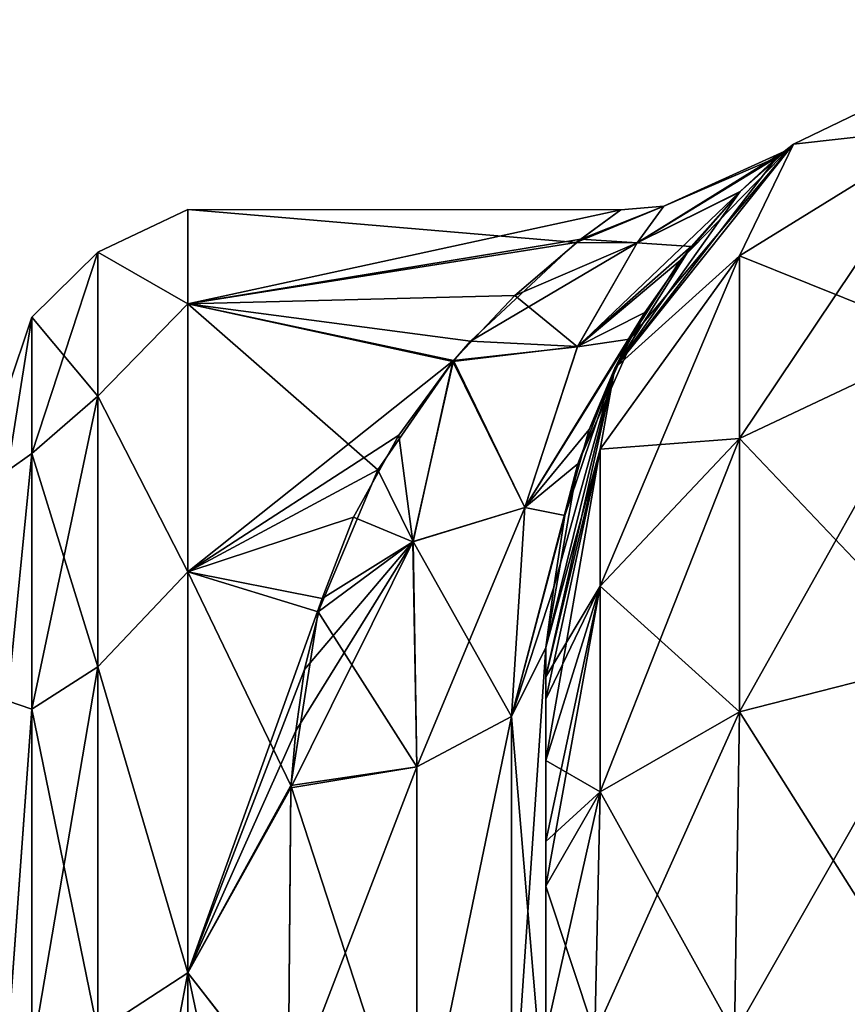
# Model space of a CAD drawing. Extents: x -23 to 470, y -2000 to 0.
# Tile 237 of 252: x 414 to 430, y -19 to 0. Entities that reach past the tile are written whole.
import ezdxf

# ---------------------------------------------------------------- set-up
doc = ezdxf.new("R2010")
doc.units = 0
doc.header["$LTSCALE"] = 65.185185
for name, color, linetype in [('482', 7, 'CONTINUOUS'), ('487', 7, 'CONTINUOUS'), ('500', 7, 'CONTINUOUS'), ('501', 7, 'CONTINUOUS'), ('502', 7, 'CONTINUOUS'), ('510', 7, 'CONTINUOUS'), ('511', 7, 'CONTINUOUS'), ('512', 7, 'CONTINUOUS'), ('516', 7, 'CONTINUOUS')]:
    doc.layers.add(name, color=color, linetype=linetype)

msp = doc.modelspace()

# ---------------------------------------------------------------- linework, layer by layer
at = {"layer": '482', "linetype": 'CONTINUOUS'}
for points in [[(424.45, -51.35, -40.999), (424.45, -52.918, -33.145), (424.45, -12.5, -54), (424.45, -51.35, -40.999)], [(424.45, -12.5, -54), (424.45, -52.918, -33.145), (424.45, -31.825, -28.742), (424.45, -12.5, -54)], [(424.45, -52.917, -48.853), (424.45, -51.35, -40.999), (424.45, -12.5, -54), (424.45, -52.917, -48.853)], [(424.45, -57.385, -55.521), (424.45, -52.917, -48.853), (424.45, -12.5, -54), (424.45, -57.385, -55.521)], [(424.45, -13.067, -56.86), (424.45, -57.385, -55.521), (424.45, -12.5, -54), (424.45, -13.067, -56.86)], [(424.45, -12.5, -24.51), (424.45, -12.5, -54), (424.45, -21.766, -28.319), (424.45, -12.5, -24.51)], [(424.45, -21.766, -28.319), (424.45, -12.5, -54), (424.45, -31.825, -28.742), (424.45, -21.766, -28.319)], [(424.45, -12.5, 54), (424.45, -12.5, 24.51), (424.45, -52.918, 48.855), (424.45, -12.5, 54)], [(424.45, -52.918, 48.855), (424.45, -12.5, 24.51), (424.45, -51.35, 41.001), (424.45, -52.918, 48.855)], [(424.45, -51.35, 41.001), (424.45, -12.5, 24.51), (424.45, -21.765, 28.319), (424.45, -51.35, 41.001)], [(424.45, -13.067, 56.86), (424.45, -12.5, 54), (424.45, -57.386, 55.522), (424.45, -13.067, 56.86)], [(424.45, -57.386, 55.522), (424.45, -12.5, 54), (424.45, -52.918, 48.855), (424.45, -57.386, 55.522)], [(424.45, -13.5, -57.734), (424.45, -57.385, -55.521), (424.45, -13.067, -56.86), (424.45, -13.5, -57.734)], [(424.45, -13.5, 57.734), (424.45, -13.067, 56.86), (424.45, -64.082, 59.965), (424.45, -13.5, 57.734)], [(424.45, -64.082, 59.965), (424.45, -13.067, 56.86), (424.45, -57.386, 55.522), (424.45, -64.082, 59.965)], [(424.45, -14.695, -59.301), (424.45, -57.385, -55.521), (424.45, -13.5, -57.734), (424.45, -14.695, -59.301)], [(424.45, -14.695, 59.301), (424.45, -13.5, 57.734), (424.45, -64.082, 59.965), (424.45, -14.695, 59.301)], [(424.45, -64.081, -59.965), (424.45, -57.385, -55.521), (424.45, -14.695, -59.301), (424.45, -64.081, -59.965)], [(424.45, -16.266, -60.5), (424.45, -64.081, -59.965), (424.45, -14.695, -59.301), (424.45, -16.266, -60.5)], [(424.45, -16.266, 60.5), (424.45, -14.695, 59.301), (424.45, -64.082, 59.965), (424.45, -16.266, 60.5)], [(424.45, -17.135, -60.931), (424.45, -64.081, -59.965), (424.45, -16.266, -60.5), (424.45, -17.135, -60.931)], [(424.45, -17.135, 60.931), (424.45, -16.266, 60.5), (424.45, -71.85, 61.5), (424.45, -17.135, 60.931)], [(424.45, -71.85, 61.5), (424.45, -16.266, 60.5), (424.45, -64.082, 59.965), (424.45, -71.85, 61.5)], [(424.45, -20, -61.5), (424.45, -64.081, -59.965), (424.45, -17.135, -60.931), (424.45, -20, -61.5)], [(424.45, -20, 61.5), (424.45, -17.135, 60.931), (424.45, -71.85, 61.5), (424.45, -20, 61.5)]]:
    msp.add_3dface(points, dxfattribs=at)
at = {"layer": '487', "linetype": 'CONTINUOUS'}
for points in [[(417.5, -4, 0), (417.5, -5.827, 9.184), (425.908, -4.005, 0.472), (417.5, -4, 0)], [(417.5, -5.827, -9.184), (417.5, -4, 0), (425.039, -4.639, -5.503), (417.5, -5.827, -9.184)], [(425.039, -4.639, -5.503), (417.5, -4, 0), (425.908, -4.005, 0.472), (425.039, -4.639, -5.503)], [(425.908, -4.005, 0.472), (417.5, -5.827, 9.184), (425.128, -4.571, 5.202), (425.908, -4.005, 0.472)], [(425.128, -4.571, 5.202), (417.5, -5.827, 9.184), (423.849, -5.664, 8.782), (425.128, -4.571, 5.202)], [(422.987, -6.553, -10.771), (417.5, -5.827, -9.184), (425.039, -4.639, -5.503), (422.987, -6.553, -10.771)], [(423.849, -5.664, 8.782), (417.5, -5.827, 9.184), (422.66, -6.931, 11.493), (423.849, -5.664, 8.782)], [(417.5, -5.827, 9.184), (417.5, -11.029, 16.971), (422.66, -6.931, 11.493), (417.5, -5.827, 9.184)], [(417.5, -11.029, -16.971), (417.5, -5.827, -9.184), (421.189, -9.052, -14.73), (417.5, -11.029, -16.971)], [(421.189, -9.052, -14.73), (417.5, -5.827, -9.184), (422.647, -6.949, -11.526), (421.189, -9.052, -14.73)], [(422.647, -6.949, -11.526), (417.5, -5.827, -9.184), (422.987, -6.553, -10.771), (422.647, -6.949, -11.526)], [(422.66, -6.931, 11.493), (417.5, -11.029, 16.971), (421.596, -8.377, 13.819), (422.66, -6.931, 11.493)], [(421.596, -8.377, 13.819), (417.5, -11.029, 16.971), (420.718, -9.971, 15.841), (421.596, -8.377, 13.819)], [(420.028, -11.808, -17.715), (417.5, -11.029, -16.971), (421.189, -9.052, -14.73), (420.028, -11.808, -17.715)], [(420.718, -9.971, 15.841), (417.5, -11.029, 16.971), (420.106, -11.549, 17.475), (420.718, -9.971, 15.841)], [(417.5, -11.029, 16.971), (417.5, -18.816, 22.173), (420.106, -11.549, 17.475), (417.5, -11.029, 16.971)], [(417.5, -18.816, -22.173), (417.5, -11.029, -16.971), (419.5, -15.179, -20.289), (417.5, -18.816, -22.173)], [(419.5, -15.179, -20.289), (417.5, -11.029, -16.971), (420.028, -11.808, -17.715), (419.5, -15.179, -20.289)], [(420.106, -11.549, 17.475), (417.5, -18.816, 22.173), (419.761, -12.929, 18.678), (420.106, -11.549, 17.475)], [(419.761, -12.929, 18.678), (417.5, -18.816, 22.173), (419.596, -14.115, 19.576), (419.761, -12.929, 18.678)], [(419.596, -14.115, 19.576), (417.5, -18.816, 22.173), (419.499, -15.223, 20.316), (419.596, -14.115, 19.576)], [(419.447, -21.322, -23.052), (417.5, -18.816, -22.173), (419.5, -15.179, -20.289), (419.447, -21.322, -23.052)], [(419.499, -15.223, 20.316), (417.5, -18.816, 22.173), (419.447, -21.313, 23.05), (419.499, -15.223, 20.316)], [(417.5, -18.816, 22.173), (417.5, -28, 24), (419.447, -21.313, 23.05), (417.5, -18.816, 22.173)], [(417.5, -28, -24), (417.5, -18.816, -22.173), (419.45, -28, -24), (417.5, -28, -24)], [(419.45, -28, -24), (417.5, -18.816, -22.173), (419.447, -21.322, -23.052), (419.45, -28, -24)]]:
    msp.add_3dface(points, dxfattribs=at)
at = {"layer": '500', "linetype": 'CONTINUOUS'}
for points in [[(429.256, -2.727, -54), (434.268, -0.313, -54), (432.266, -2.396, -61.276), (429.256, -2.727, -54)], [(428.211, -4.9, -60.241), (429.256, -2.727, -54), (432.266, -2.396, -61.276), (428.211, -4.9, -60.241)], [(428.211, -4.9, -60.241), (432.266, -2.396, -61.276), (428.211, -8.442, -65.549), (428.211, -4.9, -60.241)], [(432.266, -2.396, -61.276), (432.266, -6.525, -67.464), (428.211, -8.442, -65.549), (432.266, -2.396, -61.276)], [(425.788, -7.076, -54), (429.256, -2.727, -54), (428.211, -4.9, -60.241), (425.788, -7.076, -54)], [(425.502, -8.648, -58.692), (425.788, -7.076, -54), (428.211, -4.9, -60.241), (425.502, -8.648, -58.692)], [(425.502, -8.648, -58.692), (428.211, -4.9, -60.241), (425.502, -11.311, -62.682), (425.502, -8.648, -58.692)], [(428.211, -4.9, -60.241), (428.211, -8.442, -65.549), (425.502, -11.311, -62.682), (428.211, -4.9, -60.241)], [(432.266, -12.71, -71.599), (428.211, -13.747, -69.095), (432.266, -6.525, -67.464), (432.266, -12.71, -71.599)], [(432.266, -6.525, -67.464), (428.211, -13.747, -69.095), (428.211, -8.442, -65.549), (432.266, -6.525, -67.464)], [(424.45, -13.067, -56.86), (424.45, -12.5, -54), (425.788, -7.076, -54), (424.45, -13.067, -56.86)], [(424.45, -13.067, -56.86), (425.788, -7.076, -54), (425.502, -8.648, -58.692), (424.45, -13.067, -56.86)], [(428.211, -13.747, -69.095), (425.502, -15.299, -65.349), (428.211, -8.442, -65.549), (428.211, -13.747, -69.095)], [(428.211, -8.442, -65.549), (425.502, -15.299, -65.349), (425.502, -11.311, -62.682), (428.211, -8.442, -65.549)], [(424.45, -14.695, -59.301), (424.45, -13.5, -57.734), (425.502, -8.648, -58.692), (424.45, -14.695, -59.301)], [(424.45, -14.695, -59.301), (425.502, -8.648, -58.692), (425.502, -11.311, -62.682), (424.45, -14.695, -59.301)], [(424.45, -13.5, -57.734), (424.45, -13.067, -56.86), (425.502, -8.648, -58.692), (424.45, -13.5, -57.734)], [(424.45, -17.135, -60.931), (424.45, -16.266, -60.5), (425.502, -11.311, -62.682), (424.45, -17.135, -60.931)], [(425.502, -15.299, -65.349), (424.45, -17.135, -60.931), (425.502, -11.311, -62.682), (425.502, -15.299, -65.349)], [(424.45, -16.266, -60.5), (424.45, -14.695, -59.301), (425.502, -11.311, -62.682), (424.45, -16.266, -60.5)], [(432.16, -20, -73.046), (428.111, -20, -70.339), (432.266, -12.71, -71.599), (432.16, -20, -73.046)], [(432.266, -12.71, -71.599), (428.111, -20, -70.339), (428.211, -13.747, -69.095), (432.266, -12.71, -71.599)], [(428.111, -20, -70.339), (425.402, -20, -66.284), (428.211, -13.747, -69.095), (428.111, -20, -70.339)], [(428.211, -13.747, -69.095), (425.402, -20, -66.284), (425.502, -15.299, -65.349), (428.211, -13.747, -69.095)], [(424.45, -20, -61.5), (424.45, -17.135, -60.931), (425.502, -15.299, -65.349), (424.45, -20, -61.5)], [(425.402, -20, -66.284), (424.45, -20, -61.5), (425.502, -15.299, -65.349), (425.402, -20, -66.284)]]:
    msp.add_3dface(points, dxfattribs=at)
at = {"layer": '501', "linetype": 'CONTINUOUS'}
for points in [[(434.268, -0.313, -54), (429.256, -2.727, -54), (434.268, -0.313, 54), (434.268, -0.313, -54)], [(434.268, -0.313, 54), (429.256, -2.727, -54), (429.256, -2.727, 54), (434.268, -0.313, 54)], [(429.256, -2.727, -54), (425.788, -7.076, -54), (428.938, -2.99, -3.267), (429.256, -2.727, -54)], [(429.256, -2.727, 54), (426.075, -6.516, 16.458), (425.788, -7.076, 54), (429.256, -2.727, 54)], [(427.061, -4.985, 12.803), (426.075, -6.516, 16.458), (429.256, -2.727, 54), (427.061, -4.985, 12.803)], [(428.21, -3.662, 8.003), (427.061, -4.985, 12.803), (429.256, -2.727, 54), (428.21, -3.662, 8.003)], [(429.078, -2.872, 1.159), (428.21, -3.662, 8.003), (429.256, -2.727, 54), (429.078, -2.872, 1.159)], [(429.078, -2.872, 1.159), (429.256, -2.727, -54), (428.938, -2.99, -3.267), (429.078, -2.872, 1.159)], [(429.256, -2.727, -54), (429.078, -2.872, 1.159), (429.256, -2.727, 54), (429.256, -2.727, -54)], [(428.938, -2.99, -3.267), (425.788, -7.076, -54), (428.224, -3.648, -7.941), (428.938, -2.99, -3.267)], [(428.224, -3.648, -7.941), (425.788, -7.076, -54), (427.272, -4.713, -11.999), (428.224, -3.648, -7.941)], [(427.272, -4.713, -11.999), (425.788, -7.076, -54), (426.374, -5.998, -15.352), (427.272, -4.713, -11.999)], [(426.374, -5.998, -15.352), (425.788, -7.076, -54), (425.07, -8.932, -20.519), (426.374, -5.998, -15.352)], [(426.075, -6.516, 16.458), (425.289, -8.266, 19.541), (425.788, -7.076, 54), (426.075, -6.516, 16.458)], [(425.788, -7.076, -54), (424.45, -12.5, -54), (425.07, -8.932, -20.519), (425.788, -7.076, -54)], [(424.45, -12.5, 24.51), (424.45, -12.5, 54), (425.788, -7.076, 54), (424.45, -12.5, 24.51)], [(424.605, -11.326, 23.39), (424.45, -12.5, 24.51), (425.788, -7.076, 54), (424.605, -11.326, 23.39)], [(424.816, -9.936, 21.83), (424.605, -11.326, 23.39), (425.788, -7.076, 54), (424.816, -9.936, 21.83)], [(425.289, -8.266, 19.541), (424.816, -9.936, 21.83), (425.788, -7.076, 54), (425.289, -8.266, 19.541)], [(424.45, -12.5, -54), (424.45, -12.5, -24.51), (425.07, -8.932, -20.519), (424.45, -12.5, -54)]]:
    msp.add_3dface(points, dxfattribs=at)
at = {"layer": '502', "linetype": 'CONTINUOUS'}
for points in [[(434.268, -0.313, 54), (429.256, -2.727, 54), (432.266, -2.396, 61.276), (434.268, -0.313, 54)], [(432.266, -2.396, 61.276), (429.256, -2.727, 54), (428.211, -4.9, 60.241), (432.266, -2.396, 61.276)], [(432.266, -2.396, 61.276), (428.211, -4.9, 60.241), (432.266, -6.525, 67.464), (432.266, -2.396, 61.276)], [(429.256, -2.727, 54), (425.788, -7.076, 54), (428.211, -4.9, 60.241), (429.256, -2.727, 54)], [(428.211, -4.9, 60.241), (425.788, -7.076, 54), (425.502, -8.648, 58.692), (428.211, -4.9, 60.241)], [(428.211, -4.9, 60.241), (425.502, -8.648, 58.692), (428.211, -8.442, 65.549), (428.211, -4.9, 60.241)], [(432.266, -6.525, 67.464), (428.211, -4.9, 60.241), (428.211, -8.442, 65.549), (432.266, -6.525, 67.464)], [(432.266, -12.71, 71.599), (432.266, -6.525, 67.464), (428.211, -8.442, 65.549), (432.266, -12.71, 71.599)], [(425.788, -7.076, 54), (424.45, -12.5, 54), (425.502, -8.648, 58.692), (425.788, -7.076, 54)], [(428.211, -13.747, 69.095), (428.211, -8.442, 65.549), (425.502, -11.311, 62.682), (428.211, -13.747, 69.095)], [(428.211, -8.442, 65.549), (425.502, -8.648, 58.692), (425.502, -11.311, 62.682), (428.211, -8.442, 65.549)], [(428.211, -13.747, 69.095), (432.266, -12.71, 71.599), (428.211, -8.442, 65.549), (428.211, -13.747, 69.095)], [(424.45, -12.5, 54), (424.45, -13.067, 56.86), (425.502, -8.648, 58.692), (424.45, -12.5, 54)], [(425.502, -8.648, 58.692), (424.45, -13.067, 56.86), (425.502, -11.311, 62.682), (425.502, -8.648, 58.692)], [(424.45, -13.067, 56.86), (424.45, -13.5, 57.734), (425.502, -11.311, 62.682), (424.45, -13.067, 56.86)], [(424.45, -13.5, 57.734), (424.45, -14.695, 59.301), (425.502, -11.311, 62.682), (424.45, -13.5, 57.734)], [(424.45, -14.695, 59.301), (425.502, -15.299, 65.349), (425.502, -11.311, 62.682), (424.45, -14.695, 59.301)], [(425.502, -15.299, 65.349), (428.211, -13.747, 69.095), (425.502, -11.311, 62.682), (425.502, -15.299, 65.349)], [(428.211, -13.747, 69.095), (432.16, -20, 73.046), (432.266, -12.71, 71.599), (428.211, -13.747, 69.095)], [(425.502, -15.299, 65.349), (428.111, -20, 70.339), (428.211, -13.747, 69.095), (425.502, -15.299, 65.349)], [(428.111, -20, 70.339), (432.16, -20, 73.046), (428.211, -13.747, 69.095), (428.111, -20, 70.339)], [(424.45, -14.695, 59.301), (424.45, -16.266, 60.5), (425.502, -15.299, 65.349), (424.45, -14.695, 59.301)], [(424.45, -16.266, 60.5), (424.45, -17.135, 60.931), (425.502, -15.299, 65.349), (424.45, -16.266, 60.5)], [(424.45, -17.135, 60.931), (425.402, -20, 66.284), (425.502, -15.299, 65.349), (424.45, -17.135, 60.931)], [(425.402, -20, 66.284), (428.111, -20, 70.339), (425.502, -15.299, 65.349), (425.402, -20, 66.284)], [(424.45, -17.135, 60.931), (424.45, -20, 61.5), (425.402, -20, 66.284), (424.45, -17.135, 60.931)]]:
    msp.add_3dface(points, dxfattribs=at)
at = {"layer": '510', "linetype": 'CONTINUOUS'}
for points in [[(424.45, -21.765, 28.319), (424.45, -12.5, 24.51), (423.781, -22.301, 25.881), (424.45, -21.765, 28.319)], [(423.781, -22.301, 25.881), (424.45, -12.5, 24.51), (423.781, -13.836, 22.398), (423.781, -22.301, 25.881)], [(421.947, -22.695, 24.091), (423.781, -22.301, 25.881), (423.781, -13.836, 22.398), (421.947, -22.695, 24.091)], [(421.947, -22.695, 24.091), (423.781, -13.836, 22.398), (421.947, -14.815, 20.849), (421.947, -22.695, 24.091)], [(419.499, -15.223, 20.316), (419.447, -21.313, 23.05), (421.947, -14.815, 20.849), (419.499, -15.223, 20.316)], [(421.947, -14.815, 20.849), (419.447, -21.313, 23.05), (421.947, -22.695, 24.091), (421.947, -14.815, 20.849)]]:
    msp.add_3dface(points, dxfattribs=at)
at = {"layer": '511', "linetype": 'CONTINUOUS'}
for points in [[(428.21, -3.662, 8.003), (429.078, -2.872, 1.159), (426.221, -4.647, 6.308), (428.21, -3.662, 8.003)], [(426.221, -4.647, 6.308), (429.078, -2.872, 1.159), (426.741, -3.931, 0.004), (426.221, -4.647, 6.308)], [(428.938, -2.99, -3.267), (428.224, -3.648, -7.941), (426.222, -4.645, -6.303), (428.938, -2.99, -3.267)], [(426.741, -3.931, 0.004), (428.938, -2.99, -3.267), (426.222, -4.645, -6.303), (426.741, -3.931, 0.004)], [(429.078, -2.872, 1.159), (428.938, -2.99, -3.267), (426.741, -3.931, 0.004), (429.078, -2.872, 1.159)], [(427.061, -4.985, 12.803), (428.21, -3.662, 8.003), (425.062, -6.661, 12.378), (427.061, -4.985, 12.803)], [(425.062, -6.661, 12.378), (428.21, -3.662, 8.003), (426.221, -4.647, 6.308), (425.062, -6.661, 12.378)], [(428.224, -3.648, -7.941), (427.272, -4.713, -11.999), (426.222, -4.645, -6.303), (428.224, -3.648, -7.941)], [(425.039, -4.639, -5.503), (425.908, -4.005, 0.472), (426.741, -3.931, 0.004), (425.039, -4.639, -5.503)], [(425.039, -4.639, -5.503), (426.741, -3.931, 0.004), (426.222, -4.645, -6.303), (425.039, -4.639, -5.503)], [(425.908, -4.005, 0.472), (425.128, -4.571, 5.202), (426.741, -3.931, 0.004), (425.908, -4.005, 0.472)], [(425.128, -4.571, 5.202), (426.221, -4.647, 6.308), (426.741, -3.931, 0.004), (425.128, -4.571, 5.202)], [(425.128, -4.571, 5.202), (423.849, -5.664, 8.782), (426.221, -4.647, 6.308), (425.128, -4.571, 5.202)], [(422.987, -6.553, -10.771), (425.039, -4.639, -5.503), (426.222, -4.645, -6.303), (422.987, -6.553, -10.771)], [(422.987, -6.553, -10.771), (426.222, -4.645, -6.303), (425.063, -6.66, -12.374), (422.987, -6.553, -10.771)], [(423.849, -5.664, 8.782), (425.062, -6.661, 12.378), (426.221, -4.647, 6.308), (423.849, -5.664, 8.782)], [(426.222, -4.645, -6.303), (427.272, -4.713, -11.999), (425.063, -6.66, -12.374), (426.222, -4.645, -6.303)], [(427.272, -4.713, -11.999), (426.374, -5.998, -15.352), (425.063, -6.66, -12.374), (427.272, -4.713, -11.999)], [(426.075, -6.516, 16.458), (427.061, -4.985, 12.803), (425.062, -6.661, 12.378), (426.075, -6.516, 16.458)], [(423.849, -5.664, 8.782), (422.66, -6.931, 11.493), (425.062, -6.661, 12.378), (423.849, -5.664, 8.782)], [(426.374, -5.998, -15.352), (425.07, -8.932, -20.519), (424.04, -9.782, -17.877), (426.374, -5.998, -15.352)], [(425.063, -6.66, -12.374), (426.374, -5.998, -15.352), (424.04, -9.782, -17.877), (425.063, -6.66, -12.374)], [(422.647, -6.949, -11.526), (422.987, -6.553, -10.771), (425.063, -6.66, -12.374), (422.647, -6.949, -11.526)], [(422.647, -6.949, -11.526), (425.063, -6.66, -12.374), (424.04, -9.782, -17.877), (422.647, -6.949, -11.526)], [(422.66, -6.931, 11.493), (424.04, -9.783, 17.879), (425.062, -6.661, 12.378), (422.66, -6.931, 11.493)], [(425.289, -8.266, 19.541), (426.075, -6.516, 16.458), (424.04, -9.783, 17.879), (425.289, -8.266, 19.541)], [(424.04, -9.783, 17.879), (426.075, -6.516, 16.458), (425.062, -6.661, 12.378), (424.04, -9.783, 17.879)], [(421.189, -9.052, -14.73), (422.647, -6.949, -11.526), (421.871, -10.442, -16.643), (421.189, -9.052, -14.73)], [(422.66, -6.931, 11.493), (421.596, -8.377, 13.819), (421.87, -10.449, 16.652), (422.66, -6.931, 11.493)], [(424.04, -9.783, 17.879), (422.66, -6.931, 11.493), (421.87, -10.449, 16.652), (424.04, -9.783, 17.879)], [(422.647, -6.949, -11.526), (424.04, -9.782, -17.877), (421.871, -10.442, -16.643), (422.647, -6.949, -11.526)], [(421.596, -8.377, 13.819), (420.718, -9.971, 15.841), (421.87, -10.449, 16.652), (421.596, -8.377, 13.819)], [(424.816, -9.936, 21.83), (425.289, -8.266, 19.541), (424.04, -9.783, 17.879), (424.816, -9.936, 21.83)], [(425.07, -8.932, -20.519), (424.45, -12.5, -24.51), (423.781, -13.836, -22.398), (425.07, -8.932, -20.519)], [(424.04, -9.782, -17.877), (425.07, -8.932, -20.519), (423.781, -13.836, -22.398), (424.04, -9.782, -17.877)], [(420.028, -11.808, -17.715), (421.189, -9.052, -14.73), (421.871, -10.442, -16.643), (420.028, -11.808, -17.715)], [(421.947, -14.815, 20.849), (424.04, -9.783, 17.879), (421.87, -10.449, 16.652), (421.947, -14.815, 20.849)], [(424.04, -9.782, -17.877), (423.781, -13.836, -22.398), (421.871, -10.442, -16.643), (424.04, -9.782, -17.877)], [(421.947, -14.815, 20.849), (423.781, -13.836, 22.398), (424.04, -9.783, 17.879), (421.947, -14.815, 20.849)], [(423.781, -13.836, 22.398), (424.816, -9.936, 21.83), (424.04, -9.783, 17.879), (423.781, -13.836, 22.398)], [(424.605, -11.326, 23.39), (424.816, -9.936, 21.83), (423.781, -13.836, 22.398), (424.605, -11.326, 23.39)], [(420.718, -9.971, 15.841), (420.106, -11.549, 17.475), (421.87, -10.449, 16.652), (420.718, -9.971, 15.841)], [(419.596, -14.115, 19.576), (419.499, -15.223, 20.316), (421.87, -10.449, 16.652), (419.596, -14.115, 19.576)], [(419.499, -15.223, 20.316), (421.947, -14.815, 20.849), (421.87, -10.449, 16.652), (419.499, -15.223, 20.316)], [(419.761, -12.929, 18.678), (419.596, -14.115, 19.576), (421.87, -10.449, 16.652), (419.761, -12.929, 18.678)], [(420.106, -11.549, 17.475), (419.761, -12.929, 18.678), (421.87, -10.449, 16.652), (420.106, -11.549, 17.475)], [(420.028, -11.808, -17.715), (421.871, -10.442, -16.643), (421.947, -14.815, -20.849), (420.028, -11.808, -17.715)], [(421.871, -10.442, -16.643), (423.781, -13.836, -22.398), (421.947, -14.815, -20.849), (421.871, -10.442, -16.643)], [(424.45, -12.5, 24.51), (424.605, -11.326, 23.39), (423.781, -13.836, 22.398), (424.45, -12.5, 24.51)], [(419.5, -15.179, -20.289), (420.028, -11.808, -17.715), (421.947, -14.815, -20.849), (419.5, -15.179, -20.289)]]:
    msp.add_3dface(points, dxfattribs=at)
at = {"layer": '512', "linetype": 'CONTINUOUS'}
for points in [[(424.45, -12.5, -24.51), (424.45, -21.766, -28.319), (423.781, -13.836, -22.398), (424.45, -12.5, -24.51)], [(421.947, -14.815, -20.849), (423.781, -13.836, -22.398), (421.947, -22.695, -24.091), (421.947, -14.815, -20.849)], [(421.947, -22.695, -24.091), (423.781, -13.836, -22.398), (423.781, -22.301, -25.881), (421.947, -22.695, -24.091)], [(423.781, -13.836, -22.398), (424.45, -21.766, -28.319), (423.781, -22.301, -25.881), (423.781, -13.836, -22.398)], [(419.5, -15.179, -20.289), (421.947, -14.815, -20.849), (421.947, -22.695, -24.091), (419.5, -15.179, -20.289)], [(419.447, -21.322, -23.052), (419.5, -15.179, -20.289), (421.947, -22.695, -24.091), (419.447, -21.322, -23.052)]]:
    msp.add_3dface(points, dxfattribs=at)
at = {"layer": '516', "linetype": 'CONTINUOUS'}
for points in [[(417.5, -5.827, 9.184), (417.5, -4, 0), (415.75, -4.826, 4.086), (417.5, -5.827, 9.184)], [(417.5, -4, 0), (417.5, -5.827, -9.184), (415.75, -4.826, -4.086), (417.5, -4, 0)], [(417.5, -4, 0), (415.75, -4.826, -4.086), (415.75, -4.826, 4.086), (417.5, -4, 0)], [(414.468, -6.09, -3.863), (414.468, -6.09, 3.863), (415.75, -4.826, -4.086), (414.468, -6.09, -3.863)], [(415.75, -7.621, -11.766), (414.468, -6.09, -3.863), (415.75, -4.826, -4.086), (415.75, -7.621, -11.766)], [(414.468, -6.09, 3.863), (414.468, -8.732, 11.124), (415.75, -4.826, 4.086), (414.468, -6.09, 3.863)], [(415.75, -4.826, -4.086), (414.468, -6.09, 3.863), (415.75, -4.826, 4.086), (415.75, -4.826, -4.086)], [(415.75, -4.826, 4.086), (414.468, -8.732, 11.124), (415.75, -7.621, 11.766), (415.75, -4.826, 4.086)], [(417.5, -5.827, 9.184), (415.75, -4.826, 4.086), (415.75, -7.621, 11.766), (417.5, -5.827, 9.184)], [(417.5, -5.827, -9.184), (415.75, -7.621, -11.766), (415.75, -4.826, -4.086), (417.5, -5.827, -9.184)], [(417.5, -11.029, 16.971), (417.5, -5.827, 9.184), (415.75, -7.621, 11.766), (417.5, -11.029, 16.971)], [(417.5, -5.827, -9.184), (417.5, -11.029, -16.971), (415.75, -7.621, -11.766), (417.5, -5.827, -9.184)], [(414, -9.067, -7.854), (414, -7.5, 0), (414.468, -6.09, -3.863), (414, -9.067, -7.854)], [(414.468, -8.732, -11.124), (414, -9.067, -7.854), (414.468, -6.09, -3.863), (414.468, -8.732, -11.124)], [(414, -7.5, 0), (414, -9.067, 7.855), (414.468, -6.09, 3.863), (414, -7.5, 0)], [(414.468, -6.09, -3.863), (414, -7.5, 0), (414.468, -6.09, 3.863), (414.468, -6.09, -3.863)], [(414.468, -6.09, 3.863), (414, -9.067, 7.855), (414.468, -8.732, 11.124), (414.468, -6.09, 3.863)], [(414.468, -8.732, -11.124), (414.468, -6.09, -3.863), (415.75, -7.621, -11.766), (414.468, -8.732, -11.124)], [(415.75, -12.875, -18.026), (414.468, -8.732, -11.124), (415.75, -7.621, -11.766), (415.75, -12.875, -18.026)], [(414.468, -8.732, 11.124), (414.468, -13.699, 17.043), (415.75, -7.621, 11.766), (414.468, -8.732, 11.124)], [(415.75, -7.621, 11.766), (414.468, -13.699, 17.043), (415.75, -12.875, 18.026), (415.75, -7.621, 11.766)], [(417.5, -11.029, 16.971), (415.75, -7.621, 11.766), (415.75, -12.875, 18.026), (417.5, -11.029, 16.971)], [(417.5, -11.029, -16.971), (415.75, -12.875, -18.026), (415.75, -7.621, -11.766), (417.5, -11.029, -16.971)], [(414, -13.536, -14.522), (414, -9.067, -7.854), (414.468, -8.732, -11.124), (414, -13.536, -14.522)], [(414.468, -13.699, -17.043), (414, -13.536, -14.522), (414.468, -8.732, -11.124), (414.468, -13.699, -17.043)], [(414, -9.067, 7.855), (414, -13.536, 14.522), (414.468, -8.732, 11.124), (414, -9.067, 7.855)], [(414.468, -8.732, 11.124), (414, -13.536, 14.522), (414.468, -13.699, 17.043), (414.468, -8.732, 11.124)], [(414.468, -13.699, -17.043), (414.468, -8.732, -11.124), (415.75, -12.875, -18.026), (414.468, -13.699, -17.043)], [(417.5, -18.816, 22.173), (417.5, -11.029, 16.971), (415.75, -12.875, 18.026), (417.5, -18.816, 22.173)], [(417.5, -11.029, -16.971), (417.5, -18.816, -22.173), (415.75, -12.875, -18.026), (417.5, -11.029, -16.971)], [(415.75, -19.952, -22.112), (414.468, -13.699, -17.043), (415.75, -12.875, -18.026), (415.75, -19.952, -22.112)], [(414.468, -13.699, 17.043), (414.468, -20.391, 20.907), (415.75, -12.875, 18.026), (414.468, -13.699, 17.043)], [(415.75, -12.875, 18.026), (414.468, -20.391, 20.907), (415.75, -19.952, 22.112), (415.75, -12.875, 18.026)], [(417.5, -18.816, 22.173), (415.75, -12.875, 18.026), (415.75, -19.952, 22.112), (417.5, -18.816, 22.173)], [(417.5, -18.816, -22.173), (415.75, -19.952, -22.112), (415.75, -12.875, -18.026), (417.5, -18.816, -22.173)], [(414, -20.235, -18.966), (414, -13.536, -14.522), (414.468, -13.699, -17.043), (414, -20.235, -18.966)], [(414, -13.536, 14.522), (414, -20.234, 18.966), (414.468, -13.699, 17.043), (414, -13.536, 14.522)], [(414.468, -20.391, -20.907), (414, -20.235, -18.966), (414.468, -13.699, -17.043), (414.468, -20.391, -20.907)], [(414.468, -13.699, 17.043), (414, -20.234, 18.966), (414.468, -20.391, 20.907), (414.468, -13.699, 17.043)], [(414.468, -20.391, -20.907), (414.468, -13.699, -17.043), (415.75, -19.952, -22.112), (414.468, -20.391, -20.907)], [(417.5, -28, 24), (417.5, -18.816, 22.173), (415.75, -28, 23.531), (417.5, -28, 24)], [(417.5, -18.816, 22.173), (415.75, -19.952, 22.112), (415.75, -28, 23.531), (417.5, -18.816, 22.173)], [(417.5, -18.816, -22.173), (417.5, -28, -24), (415.75, -19.952, -22.112), (417.5, -18.816, -22.173)]]:
    msp.add_3dface(points, dxfattribs=at)

doc.saveas('drawing.dxf')
